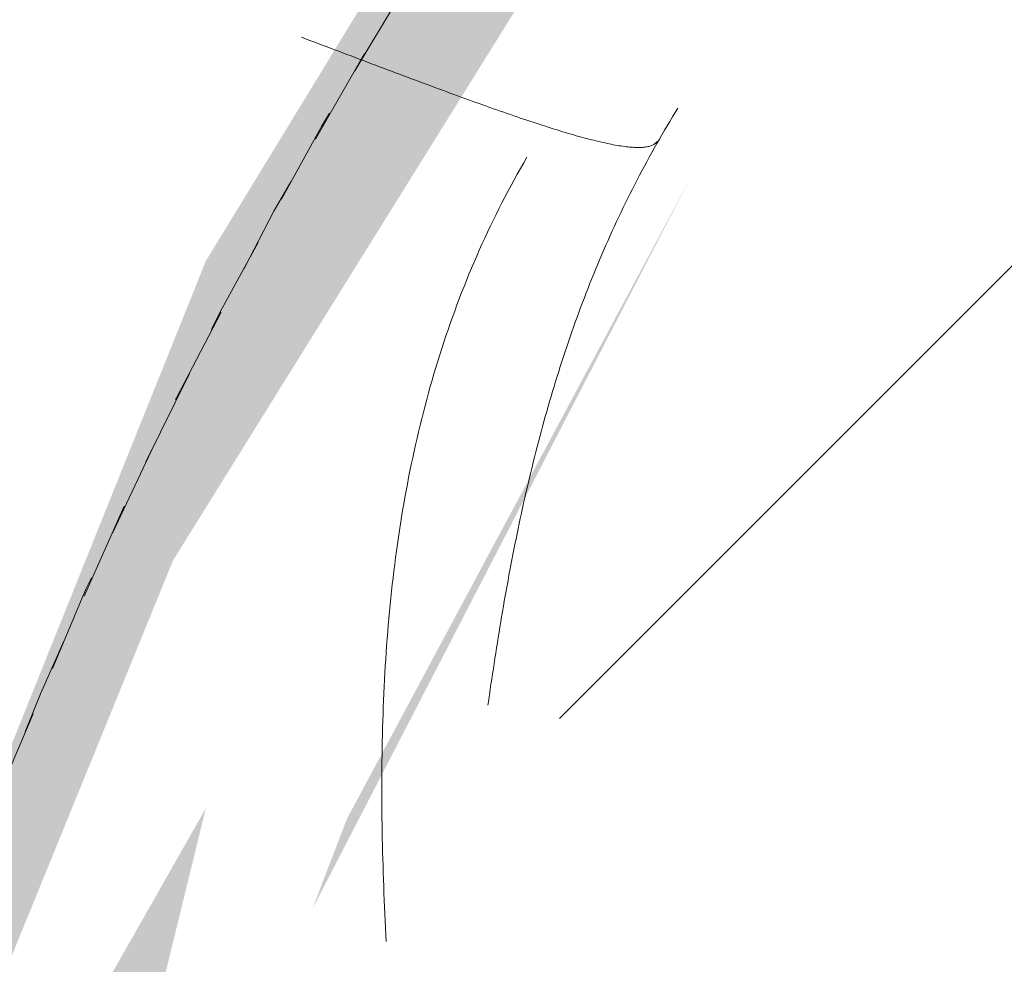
# Model space of a CAD drawing. Header units: millimetres. Extents: x 16156 to 91527, y 4646 to 113494.
# Tile 38 of 210: x 26884 to 26932, y 59721 to 59766. Entities that reach past the tile are written whole.
import ezdxf

# ---------------------------------------------------------------- set-up
doc = ezdxf.new("R2010")
doc.units = ezdxf.units.MM
doc.linetypes.add('ARC Demolished', pattern=[7.14375, 4.7625, -2.38125])
for name, color, linetype, lineweight in [('A--AR9__AlgVoorz', 1, 'Continuous', 9), ('A--L74__VasteSanitaireVoorz', 1, 'ARC Demolished', 9), ('A--L82__LosseGebruikersInvent', 1, 'ARC Demolished', 9)]:
    doc.layers.add(name, color=color, linetype=linetype, lineweight=lineweight)
pattern_1 = [(225, (27120.06, 59634.44), (212.132, -212.132), [])]

# ---------------------------------------------------------------- blocks, each defined once
blk = doc.blocks.new('FP_173-AB-Begane grond - slooptekening')
at = {"layer": 'A--L82__LosseGebruikersInvent', "color": 240, "linetype": 'Continuous'}
for p, q in [((26908.543, 59759.4), (26908.387, 59759.125)), ((26908.543, 59759.4), (26908.387, 59759.125)), ((26908.702, 59759.672), (26908.543, 59759.4)), ((26908.702, 59759.672), (26908.543, 59759.4)), ((26908.232, 59758.85), (26908.08, 59758.574)), ((26908.232, 59758.85), (26908.08, 59758.574)), ((26908.387, 59759.125), (26908.232, 59758.85)), ((26908.387, 59759.125), (26908.232, 59758.85)), ((26908.08, 59758.574), (26907.929, 59758.297)), ((26908.08, 59758.574), (26907.929, 59758.297)), ((26907.78, 59758.018), (26907.633, 59757.739)), ((26907.78, 59758.018), (26907.633, 59757.739)), ((26907.929, 59758.297), (26907.78, 59758.018)), ((26907.929, 59758.297), (26907.78, 59758.018)), ((26907.488, 59757.458), (26907.345, 59757.177)), ((26907.488, 59757.458), (26907.345, 59757.177)), ((26907.633, 59757.739), (26907.488, 59757.458)), ((26907.633, 59757.739), (26907.488, 59757.458)), ((26907.204, 59756.894), (26907.065, 59756.61)), ((26907.204, 59756.894), (26907.065, 59756.61)), ((26907.345, 59757.177), (26907.204, 59756.894)), ((26907.345, 59757.177), (26907.204, 59756.894)), ((26907.065, 59756.61), (26906.928, 59756.326)), ((26907.065, 59756.61), (26906.928, 59756.326)), ((26906.792, 59756.04), (26906.659, 59755.753)), ((26906.792, 59756.04), (26906.659, 59755.753)), ((26906.928, 59756.326), (26906.792, 59756.04)), ((26906.928, 59756.326), (26906.792, 59756.04)), ((26906.527, 59755.465), (26906.398, 59755.176)), ((26906.527, 59755.465), (26906.398, 59755.176)), ((26906.659, 59755.753), (26906.527, 59755.465)), ((26906.659, 59755.753), (26906.527, 59755.465)), ((26906.398, 59755.176), (26906.27, 59754.887)), ((26906.398, 59755.176), (26906.27, 59754.887)), ((26906.144, 59754.596), (26906.02, 59754.304)), ((26906.144, 59754.596), (26906.02, 59754.304)), ((26906.27, 59754.887), (26906.144, 59754.596)), ((26906.27, 59754.887), (26906.144, 59754.596)), ((26906.02, 59754.304), (26905.898, 59754.011)), ((26906.02, 59754.304), (26905.898, 59754.011)), ((26905.778, 59753.718), (26905.66, 59753.423)), ((26905.778, 59753.718), (26905.66, 59753.423)), ((26905.898, 59754.011), (26905.778, 59753.718)), ((26905.898, 59754.011), (26905.778, 59753.718)), ((26905.544, 59753.127), (26905.43, 59752.831)), ((26905.544, 59753.127), (26905.43, 59752.831)), ((26905.66, 59753.423), (26905.544, 59753.127)), ((26905.66, 59753.423), (26905.544, 59753.127)), ((26905.43, 59752.831), (26905.317, 59752.533)), ((26905.43, 59752.831), (26905.317, 59752.533)), ((26905.207, 59752.235), (26905.098, 59751.936)), ((26905.207, 59752.235), (26905.098, 59751.936)), ((26905.317, 59752.533), (26905.207, 59752.235)), ((26905.317, 59752.533), (26905.207, 59752.235)), ((26905.098, 59751.936), (26904.991, 59751.636)), ((26905.098, 59751.936), (26904.991, 59751.636)), ((26904.887, 59751.335), (26904.784, 59751.033)), ((26904.887, 59751.335), (26904.784, 59751.033)), ((26904.991, 59751.636), (26904.887, 59751.335)), ((26904.991, 59751.636), (26904.887, 59751.335)), ((26904.683, 59750.73), (26904.583, 59750.426)), ((26904.683, 59750.73), (26904.583, 59750.426)), ((26904.784, 59751.033), (26904.683, 59750.73)), ((26904.784, 59751.033), (26904.683, 59750.73)), ((26904.583, 59750.426), (26904.486, 59750.122)), ((26904.583, 59750.426), (26904.486, 59750.122)), ((26904.39, 59749.817), (26904.297, 59749.511)), ((26904.39, 59749.817), (26904.297, 59749.511)), ((26904.486, 59750.122), (26904.39, 59749.817)), ((26904.486, 59750.122), (26904.39, 59749.817)), ((26904.297, 59749.511), (26904.205, 59749.204)), ((26904.297, 59749.511), (26904.205, 59749.204)), ((26904.115, 59748.896), (26904.027, 59748.588)), ((26904.115, 59748.896), (26904.027, 59748.588)), ((26904.205, 59749.204), (26904.115, 59748.896)), ((26904.205, 59749.204), (26904.115, 59748.896)), ((26904.027, 59748.588), (26903.941, 59748.279)), ((26904.027, 59748.588), (26903.941, 59748.279)), ((26903.856, 59747.969), (26903.773, 59747.658)), ((26903.856, 59747.969), (26903.773, 59747.658)), ((26903.941, 59748.279), (26903.856, 59747.969)), ((26903.941, 59748.279), (26903.856, 59747.969)), ((26903.773, 59747.658), (26903.693, 59747.346)), ((26903.773, 59747.658), (26903.693, 59747.346)), ((26903.614, 59747.034), (26903.536, 59746.721)), ((26903.614, 59747.034), (26903.536, 59746.721)), ((26903.693, 59747.346), (26903.614, 59747.034)), ((26903.693, 59747.346), (26903.614, 59747.034)), ((26903.536, 59746.721), (26903.461, 59746.408)), ((26903.536, 59746.721), (26903.461, 59746.408)), ((26903.387, 59746.094), (26903.315, 59745.779)), ((26903.387, 59746.094), (26903.315, 59745.779)), ((26903.461, 59746.408), (26903.387, 59746.094)), ((26903.461, 59746.408), (26903.387, 59746.094)), ((26903.245, 59745.463), (26903.176, 59745.147)), ((26903.245, 59745.463), (26903.176, 59745.147)), ((26903.315, 59745.779), (26903.245, 59745.463)), ((26903.315, 59745.779), (26903.245, 59745.463)), ((26903.176, 59745.147), (26903.11, 59744.83)), ((26903.176, 59745.147), (26903.11, 59744.83)), ((26903.045, 59744.512), (26902.981, 59744.194)), ((26903.045, 59744.512), (26902.981, 59744.194)), ((26903.11, 59744.83), (26903.045, 59744.512)), ((26903.11, 59744.83), (26903.045, 59744.512)), ((26902.981, 59744.194), (26902.92, 59743.875)), ((26902.981, 59744.194), (26902.92, 59743.875)), ((26902.92, 59743.875), (26902.86, 59743.556)), ((26902.92, 59743.875), (26902.86, 59743.556)), ((26902.802, 59743.236), (26902.745, 59742.915)), ((26902.802, 59743.236), (26902.745, 59742.915)), ((26902.86, 59743.556), (26902.802, 59743.236)), ((26902.86, 59743.556), (26902.802, 59743.236)), ((26902.745, 59742.915), (26902.69, 59742.594)), ((26902.745, 59742.915), (26902.69, 59742.594)), ((26902.637, 59742.273), (26902.585, 59741.951)), ((26902.637, 59742.273), (26902.585, 59741.951)), ((26902.69, 59742.594), (26902.637, 59742.273)), ((26902.69, 59742.594), (26902.637, 59742.273)), ((26902.585, 59741.951), (26902.535, 59741.628)), ((26902.585, 59741.951), (26902.535, 59741.628)), ((26902.487, 59741.305), (26902.44, 59740.981)), ((26902.487, 59741.305), (26902.44, 59740.981)), ((26902.535, 59741.628), (26902.487, 59741.305)), ((26902.535, 59741.628), (26902.487, 59741.305)), ((26902.44, 59740.981), (26902.395, 59740.657)), ((26902.44, 59740.981), (26902.395, 59740.657)), ((26902.351, 59740.332), (26902.309, 59740.007)), ((26902.351, 59740.332), (26902.309, 59740.007)), ((26902.395, 59740.657), (26902.351, 59740.332)), ((26902.395, 59740.657), (26902.351, 59740.332)), ((26902.309, 59740.007), (26902.268, 59739.682)), ((26902.309, 59740.007), (26902.268, 59739.682)), ((26902.229, 59739.356), (26902.191, 59739.029)), ((26902.229, 59739.356), (26902.191, 59739.029)), ((26902.268, 59739.682), (26902.229, 59739.356)), ((26902.268, 59739.682), (26902.229, 59739.356)), ((26902.191, 59739.029), (26902.155, 59738.702)), ((26902.191, 59739.029), (26902.155, 59738.702)), ((26902.121, 59738.375), (26902.088, 59738.048)), ((26902.121, 59738.375), (26902.088, 59738.048)), ((26902.155, 59738.702), (26902.121, 59738.375)), ((26902.155, 59738.702), (26902.121, 59738.375)), ((26902.088, 59738.048), (26902.056, 59737.72)), ((26902.088, 59738.048), (26902.056, 59737.72)), ((26902.026, 59737.391), (26901.997, 59737.063)), ((26902.026, 59737.391), (26901.997, 59737.063)), ((26902.056, 59737.72), (26902.026, 59737.391)), ((26902.056, 59737.72), (26902.026, 59737.391)), ((26901.997, 59737.063), (26901.969, 59736.734)), ((26901.997, 59737.063), (26901.969, 59736.734)), ((26901.969, 59736.734), (26901.943, 59736.404)), ((26901.969, 59736.734), (26901.943, 59736.404)), ((26901.918, 59736.075), (26901.895, 59735.745)), ((26901.918, 59736.075), (26901.895, 59735.745)), ((26901.943, 59736.404), (26901.918, 59736.075)), ((26901.943, 59736.404), (26901.918, 59736.075)), ((26901.895, 59735.745), (26901.873, 59735.415)), ((26901.895, 59735.745), (26901.873, 59735.415)), ((26901.852, 59735.084), (26901.833, 59734.754)), ((26901.852, 59735.084), (26901.833, 59734.754)), ((26901.873, 59735.415), (26901.852, 59735.084)), ((26901.873, 59735.415), (26901.852, 59735.084)), ((26901.833, 59734.754), (26901.815, 59734.423)), ((26901.833, 59734.754), (26901.815, 59734.423)), ((26901.798, 59734.091), (26901.782, 59733.76)), ((26901.798, 59734.091), (26901.782, 59733.76)), ((26901.815, 59734.423), (26901.798, 59734.091)), ((26901.815, 59734.423), (26901.798, 59734.091)), ((26901.782, 59733.76), (26901.768, 59733.428)), ((26901.782, 59733.76), (26901.768, 59733.428)), ((26901.755, 59733.096), (26901.743, 59732.764)), ((26901.755, 59733.096), (26901.743, 59732.764)), ((26901.768, 59733.428), (26901.755, 59733.096)), ((26901.768, 59733.428), (26901.755, 59733.096)), ((26901.743, 59732.764), (26901.732, 59732.432)), ((26901.743, 59732.764), (26901.732, 59732.432)), ((26901.732, 59732.432), (26901.722, 59732.1)), ((26901.732, 59732.432), (26901.722, 59732.1)), ((26901.714, 59731.767), (26901.706, 59731.435)), ((26901.714, 59731.767), (26901.706, 59731.435)), ((26901.722, 59732.1), (26901.714, 59731.767)), ((26901.722, 59732.1), (26901.714, 59731.767)), ((26901.706, 59731.435), (26901.7, 59731.102)), ((26901.706, 59731.435), (26901.7, 59731.102)), ((26901.695, 59730.769), (26901.691, 59730.436)), ((26901.695, 59730.769), (26901.691, 59730.436)), ((26901.7, 59731.102), (26901.695, 59730.769)), ((26901.7, 59731.102), (26901.695, 59730.769)), ((26901.691, 59730.436), (26901.688, 59730.103)), ((26901.691, 59730.436), (26901.688, 59730.103)), ((26901.685, 59729.77), (26901.684, 59729.437)), ((26901.685, 59729.77), (26901.684, 59729.437)), ((26901.688, 59730.103), (26901.685, 59729.77)), ((26901.688, 59730.103), (26901.685, 59729.77)), ((26901.684, 59729.437), (26901.684, 59729.103)), ((26901.684, 59729.437), (26901.684, 59729.103)), ((26901.684, 59729.103), (26901.685, 59728.77)), ((26901.684, 59729.103), (26901.685, 59728.77)), ((26901.685, 59728.77), (26901.687, 59728.437)), ((26901.685, 59728.77), (26901.687, 59728.437)), ((26901.687, 59728.437), (26901.69, 59728.103)), ((26901.687, 59728.437), (26901.69, 59728.103)), ((26901.69, 59728.103), (26901.693, 59727.77)), ((26901.69, 59728.103), (26901.693, 59727.77)), ((26901.693, 59727.77), (26901.698, 59727.436)), ((26901.693, 59727.77), (26901.698, 59727.436)), ((26901.698, 59727.436), (26901.703, 59727.103)), ((26901.698, 59727.436), (26901.703, 59727.103)), ((26901.703, 59727.103), (26901.709, 59726.77)), ((26901.703, 59727.103), (26901.709, 59726.77)), ((26901.709, 59726.77), (26901.716, 59726.436)), ((26901.709, 59726.77), (26901.716, 59726.436)), ((26901.716, 59726.436), (26901.724, 59726.103)), ((26901.716, 59726.436), (26901.724, 59726.103)), ((26901.724, 59726.103), (26901.732, 59725.77)), ((26901.724, 59726.103), (26901.732, 59725.77)), ((26901.732, 59725.77), (26901.742, 59725.437)), ((26901.732, 59725.77), (26901.742, 59725.437)), ((26901.742, 59725.437), (26901.752, 59725.104)), ((26901.742, 59725.437), (26901.752, 59725.104)), ((26901.752, 59725.104), (26901.763, 59724.771)), ((26901.752, 59725.104), (26901.763, 59724.771)), ((26901.763, 59724.771), (26901.774, 59724.438)), ((26901.763, 59724.771), (26901.774, 59724.438)), ((26901.774, 59724.438), (26901.786, 59724.105)), ((26901.774, 59724.438), (26901.786, 59724.105)), ((26901.786, 59724.105), (26901.799, 59723.772)), ((26901.786, 59724.105), (26901.799, 59723.772)), ((26901.799, 59723.772), (26901.812, 59723.44)), ((26901.799, 59723.772), (26901.812, 59723.44)), ((26901.812, 59723.44), (26901.826, 59723.107)), ((26901.812, 59723.44), (26901.826, 59723.107)), ((26901.826, 59723.107), (26901.841, 59722.775)), ((26901.826, 59723.107), (26901.841, 59722.775)), ((26901.841, 59722.775), (26901.856, 59722.443)), ((26901.841, 59722.775), (26901.856, 59722.443)), ((26901.856, 59722.443), (26901.872, 59722.111)), ((26901.856, 59722.443), (26901.872, 59722.111)), ((26901.872, 59722.111), (26901.888, 59721.779)), ((26901.872, 59722.111), (26901.888, 59721.779))]:
    blk.add_line(p, q, dxfattribs=at)
blk = doc.blocks.new('FP_180-AB-Begane grond - slooptekening')
at = {"layer": 'A--L74__VasteSanitaireVoorz', "color": 240, "linetype": 'Continuous'}
for p, q in [((205.06, -125.987), (205.081, -125.96)), ((205.06, -125.987), (205.081, -125.96)), ((205.081, -125.96), (205.104, -125.934)), ((205.081, -125.96), (205.104, -125.934)), ((205.104, -125.934), (205.13, -125.91)), ((205.104, -125.934), (205.13, -125.91)), ((205.13, -125.91), (205.158, -125.886)), ((205.13, -125.91), (205.158, -125.886)), ((205.158, -125.886), (205.188, -125.864)), ((205.158, -125.886), (205.188, -125.864)), ((205.188, -125.864), (205.22, -125.844)), ((205.188, -125.864), (205.22, -125.844)), ((205.22, -125.844), (205.254, -125.825)), ((205.22, -125.844), (205.254, -125.825)), ((205.254, -125.825), (205.291, -125.807)), ((205.254, -125.825), (205.291, -125.807)), ((205.291, -125.807), (205.33, -125.79)), ((205.291, -125.807), (205.33, -125.79)), ((205.33, -125.79), (205.371, -125.775)), ((205.33, -125.79), (205.371, -125.775)), ((205.371, -125.775), (205.414, -125.761)), ((205.371, -125.775), (205.414, -125.761)), ((205.414, -125.761), (205.459, -125.748)), ((205.414, -125.761), (205.459, -125.748)), ((205.459, -125.748), (205.506, -125.737)), ((205.459, -125.748), (205.506, -125.737)), ((205.506, -125.737), (205.556, -125.727)), ((205.506, -125.737), (205.556, -125.727)), ((205.556, -125.727), (205.608, -125.718)), ((205.556, -125.727), (205.608, -125.718)), ((205.608, -125.718), (205.662, -125.711)), ((205.608, -125.718), (205.662, -125.711)), ((205.662, -125.711), (205.718, -125.705)), ((205.662, -125.711), (205.718, -125.705)), ((205.718, -125.705), (205.776, -125.7)), ((205.718, -125.705), (205.776, -125.7)), ((205.776, -125.7), (205.836, -125.697)), ((205.776, -125.7), (205.836, -125.697)), ((205.836, -125.697), (205.899, -125.694)), ((205.836, -125.697), (205.899, -125.694)), ((205.899, -125.694), (205.963, -125.693)), ((205.899, -125.694), (205.963, -125.693)), ((205.963, -125.693), (206.03, -125.694)), ((205.963, -125.693), (206.03, -125.694)), ((206.03, -125.694), (206.099, -125.695)), ((206.03, -125.694), (206.099, -125.695)), ((206.099, -125.695), (206.169, -125.698)), ((206.099, -125.695), (206.169, -125.698)), ((206.169, -125.698), (206.242, -125.702)), ((206.169, -125.698), (206.242, -125.702)), ((206.242, -125.702), (206.318, -125.708)), ((206.242, -125.702), (206.318, -125.708)), ((206.318, -125.708), (206.395, -125.714)), ((206.318, -125.708), (206.395, -125.714)), ((206.395, -125.714), (206.474, -125.722)), ((206.395, -125.714), (206.474, -125.722)), ((206.474, -125.722), (206.555, -125.731)), ((206.474, -125.722), (206.555, -125.731)), ((206.555, -125.731), (206.639, -125.742)), ((206.555, -125.731), (206.639, -125.742)), ((206.639, -125.742), (206.724, -125.753)), ((206.639, -125.742), (206.724, -125.753)), ((206.724, -125.753), (206.812, -125.766)), ((206.724, -125.753), (206.812, -125.766)), ((206.812, -125.766), (206.901, -125.78)), ((206.812, -125.766), (206.901, -125.78)), ((206.901, -125.78), (206.993, -125.795)), ((206.901, -125.78), (206.993, -125.795)), ((206.993, -125.795), (207.086, -125.811)), ((206.993, -125.795), (207.086, -125.811)), ((207.086, -125.811), (207.182, -125.829)), ((207.086, -125.811), (207.182, -125.829)), ((207.182, -125.829), (207.279, -125.848)), ((207.182, -125.829), (207.279, -125.848)), ((207.279, -125.848), (207.379, -125.867)), ((207.279, -125.848), (207.379, -125.867)), ((207.379, -125.867), (207.48, -125.889)), ((207.379, -125.867), (207.48, -125.889)), ((207.48, -125.889), (207.583, -125.911)), ((207.48, -125.889), (207.583, -125.911)), ((207.583, -125.911), (207.689, -125.934)), ((207.583, -125.911), (207.689, -125.934)), ((207.689, -125.934), (207.796, -125.959)), ((207.689, -125.934), (207.796, -125.959)), ((207.796, -125.959), (207.905, -125.984)), ((207.796, -125.959), (207.905, -125.984)), ((207.905, -125.984), (208.016, -126.011)), ((207.905, -125.984), (208.016, -126.011)), ((208.016, -126.011), (208.129, -126.039)), ((208.016, -126.011), (208.129, -126.039)), ((208.129, -126.039), (208.244, -126.068)), ((208.129, -126.039), (208.244, -126.068)), ((208.244, -126.068), (208.361, -126.098)), ((208.244, -126.068), (208.361, -126.098)), ((208.361, -126.098), (208.479, -126.129)), ((208.361, -126.098), (208.479, -126.129)), ((208.479, -126.129), (208.6, -126.161)), ((208.479, -126.129), (208.6, -126.161)), ((208.6, -126.161), (208.722, -126.194)), ((208.6, -126.161), (208.722, -126.194)), ((208.722, -126.194), (208.846, -126.228)), ((208.722, -126.194), (208.846, -126.228)), ((208.846, -126.228), (208.972, -126.264)), ((208.846, -126.228), (208.972, -126.264)), ((208.972, -126.264), (209.099, -126.3)), ((208.972, -126.264), (209.099, -126.3)), ((209.099, -126.3), (209.228, -126.337)), ((209.099, -126.3), (209.228, -126.337)), ((209.228, -126.337), (209.359, -126.376)), ((209.228, -126.337), (209.359, -126.376)), ((209.359, -126.376), (209.492, -126.415)), ((209.359, -126.376), (209.492, -126.415)), ((209.492, -126.415), (209.627, -126.455)), ((209.492, -126.415), (209.627, -126.455)), ((209.627, -126.455), (209.763, -126.496)), ((209.627, -126.455), (209.763, -126.496)), ((209.763, -126.496), (209.901, -126.539)), ((209.763, -126.496), (209.901, -126.539)), ((209.901, -126.539), (210.04, -126.582)), ((209.901, -126.539), (210.04, -126.582)), ((210.04, -126.582), (210.181, -126.626)), ((210.04, -126.582), (210.181, -126.626)), ((210.181, -126.626), (210.324, -126.671)), ((210.181, -126.626), (210.324, -126.671)), ((210.324, -126.671), (210.468, -126.717)), ((210.324, -126.671), (210.468, -126.717)), ((210.468, -126.717), (210.614, -126.764)), ((210.468, -126.717), (210.614, -126.764)), ((210.614, -126.764), (210.762, -126.812)), ((210.614, -126.764), (210.762, -126.812)), ((210.762, -126.812), (210.911, -126.861)), ((210.762, -126.812), (210.911, -126.861)), ((210.911, -126.861), (211.062, -126.91)), ((210.911, -126.861), (211.062, -126.91)), ((211.062, -126.91), (211.214, -126.96)), ((211.062, -126.91), (211.214, -126.96)), ((211.214, -126.96), (211.367, -127.012)), ((211.214, -126.96), (211.367, -127.012)), ((211.367, -127.012), (211.522, -127.064)), ((211.367, -127.012), (211.522, -127.064)), ((211.522, -127.064), (211.679, -127.117)), ((211.522, -127.064), (211.679, -127.117)), ((211.679, -127.117), (211.837, -127.17)), ((211.679, -127.117), (211.837, -127.17)), ((211.837, -127.17), (211.996, -127.225)), ((211.837, -127.17), (211.996, -127.225)), ((211.996, -127.225), (212.157, -127.28)), ((211.996, -127.225), (212.157, -127.28)), ((212.157, -127.28), (212.319, -127.336)), ((212.157, -127.28), (212.319, -127.336)), ((212.319, -127.336), (212.482, -127.393)), ((212.319, -127.336), (212.482, -127.393)), ((212.482, -127.393), (212.647, -127.45)), ((212.482, -127.393), (212.647, -127.45)), ((212.647, -127.45), (212.813, -127.509)), ((212.647, -127.45), (212.813, -127.509)), ((212.813, -127.509), (212.98, -127.568)), ((212.813, -127.509), (212.98, -127.568)), ((212.98, -127.568), (213.149, -127.627)), ((212.98, -127.568), (213.149, -127.627)), ((213.149, -127.627), (213.319, -127.688)), ((213.149, -127.627), (213.319, -127.688)), ((213.319, -127.688), (213.49, -127.749)), ((213.319, -127.688), (213.49, -127.749)), ((213.49, -127.749), (213.662, -127.81)), ((213.49, -127.749), (213.662, -127.81)), ((213.662, -127.81), (213.835, -127.872)), ((213.662, -127.81), (213.835, -127.872)), ((213.835, -127.872), (214.01, -127.935)), ((213.835, -127.872), (214.01, -127.935)), ((214.01, -127.935), (214.186, -127.999)), ((214.01, -127.935), (214.186, -127.999)), ((214.186, -127.999), (214.363, -128.063)), ((214.186, -127.999), (214.363, -128.063)), ((214.363, -128.063), (214.54, -128.128)), ((214.363, -128.063), (214.54, -128.128)), ((214.54, -128.128), (214.719, -128.193)), ((214.54, -128.128), (214.719, -128.193)), ((214.719, -128.193), (214.899, -128.259)), ((214.719, -128.193), (214.899, -128.259)), ((214.899, -128.259), (215.08, -128.325)), ((214.899, -128.259), (215.08, -128.325)), ((215.08, -128.325), (215.262, -128.392)), ((215.08, -128.325), (215.262, -128.392)), ((215.262, -128.392), (215.445, -128.46)), ((215.262, -128.392), (215.445, -128.46)), ((215.445, -128.46), (215.629, -128.527)), ((215.445, -128.46), (215.629, -128.527)), ((215.629, -128.527), (215.814, -128.596)), ((215.629, -128.527), (215.814, -128.596)), ((215.814, -128.596), (215.999, -128.665)), ((215.814, -128.596), (215.999, -128.665)), ((215.999, -128.665), (216.186, -128.734)), ((215.999, -128.665), (216.186, -128.734)), ((216.186, -128.734), (216.373, -128.804)), ((216.186, -128.734), (216.373, -128.804)), ((216.373, -128.804), (216.561, -128.874)), ((216.373, -128.804), (216.561, -128.874)), ((216.561, -128.874), (216.75, -128.944)), ((216.561, -128.874), (216.75, -128.944)), ((216.75, -128.944), (216.94, -129.015)), ((216.75, -128.944), (216.94, -129.015)), ((216.94, -129.015), (217.13, -129.087)), ((216.94, -129.015), (217.13, -129.087)), ((217.13, -129.087), (217.322, -129.158)), ((217.13, -129.087), (217.322, -129.158)), ((217.322, -129.158), (217.513, -129.23)), ((217.322, -129.158), (217.513, -129.23)), ((217.513, -129.23), (217.706, -129.303)), ((217.513, -129.23), (217.706, -129.303)), ((217.706, -129.303), (217.899, -129.375)), ((217.706, -129.303), (217.899, -129.375)), ((217.899, -129.375), (218.093, -129.448)), ((217.899, -129.375), (218.093, -129.448)), ((218.093, -129.448), (218.287, -129.521)), ((218.093, -129.448), (218.287, -129.521)), ((218.287, -129.521), (218.482, -129.595)), ((218.287, -129.521), (218.482, -129.595)), ((218.482, -129.595), (218.678, -129.669)), ((218.482, -129.595), (218.678, -129.669)), ((218.678, -129.669), (218.873, -129.742)), ((218.678, -129.669), (218.873, -129.742)), ((218.873, -129.742), (219.07, -129.817)), ((218.873, -129.742), (219.07, -129.817)), ((219.07, -129.817), (219.267, -129.891)), ((219.07, -129.817), (219.267, -129.891)), ((219.267, -129.891), (219.464, -129.966)), ((219.267, -129.891), (219.464, -129.966)), ((219.464, -129.966), (219.662, -130.04)), ((219.464, -129.966), (219.662, -130.04)), ((219.662, -130.04), (219.86, -130.115)), ((219.662, -130.04), (219.86, -130.115)), ((219.86, -130.115), (220.058, -130.19)), ((219.86, -130.115), (220.058, -130.19)), ((220.058, -130.19), (220.257, -130.265)), ((220.058, -130.19), (220.257, -130.265)), ((220.257, -130.265), (220.456, -130.341)), ((220.257, -130.265), (220.456, -130.341)), ((220.456, -130.341), (220.655, -130.416)), ((220.456, -130.341), (220.655, -130.416)), ((220.655, -130.416), (220.855, -130.491)), ((220.655, -130.416), (220.855, -130.491)), ((220.855, -130.491), (221.055, -130.567)), ((220.855, -130.491), (221.055, -130.567)), ((221.055, -130.567), (221.255, -130.642)), ((221.055, -130.567), (221.255, -130.642)), ((221.255, -130.642), (221.455, -130.718)), ((221.255, -130.642), (221.455, -130.718)), ((221.455, -130.718), (221.655, -130.793)), ((221.455, -130.718), (221.655, -130.793)), ((221.655, -130.793), (221.855, -130.869)), ((221.655, -130.793), (221.855, -130.869)), ((221.855, -130.869), (222.056, -130.944)), ((221.855, -130.869), (222.056, -130.944)), ((222.056, -130.944), (222.256, -131.02)), ((222.056, -130.944), (222.256, -131.02))]:
    blk.add_line(p, q, dxfattribs=at)
at = {"layer": 'A--L74__VasteSanitaireVoorz', "flags": 128}
blk.add_lwpolyline([(255, 0), (254.796, -10.197), (254.184, -20.378), (253.166, -30.527), (251.743, -40.626), (249.917, -50.661), (247.691, -60.614), (245.069, -70.471), (242.055, -80.214), (238.654, -89.83), (234.871, -99.302), (230.712, -108.615), (226.184, -117.754), (221.294, -126.704), (216.05, -135.452), (210.461, -143.984), (204.534, -152.285), (198.281, -160.342), (191.71, -168.143), (184.833, -175.675), (177.66, -182.926), (170.203, -189.884), (162.474, -196.538), (154.484, -202.878), (146.248, -208.894), (137.777, -214.575), (129.086, -219.913), (120.189, -224.899), (111.099, -229.526), (101.832, -233.785), (92.401, -237.67), (82.823, -241.175), (73.112, -244.294), (63.285, -247.022), (53.356, -249.355), (43.342, -251.29), (33.258, -252.822), (23.121, -253.95), (12.947, -254.671), (2.753, -254.985), (-7.446, -254.891), (-17.633, -254.39), (-27.792, -253.481), (-37.906, -252.167), (-47.96, -250.449), (-57.937, -248.331), (-67.821, -245.816), (-77.597, -242.907), (-87.248, -239.61), (-96.76, -235.929), (-106.117, -231.871), (-115.305, -227.442), (-124.308, -222.649), (-133.112, -217.5), (-141.703, -212.003), (-150.068, -206.167), (-158.192, -200.001), (-166.064, -193.515), (-173.669, -186.719), (-180.997, -179.625), (-188.035, -172.243), (-194.773, -164.586), (-201.199, -156.665), (-207.303, -148.494), (-213.075, -140.086), (-218.507, -131.453), (-223.589, -122.61), (-228.313, -113.571), (-232.672, -104.35), (-236.659, -94.962), (-240.267, -85.422), (-243.49, -75.746), (-246.325, -65.948), (-248.765, -56.045), (-250.807, -46.052), (-252.448, -35.986), (-253.685, -25.862), (-254.516, -15.696), (-254.941, -5.506), (-255, 0)], dxfattribs=at)
blk = doc.blocks.new('FP_182-AB-Begane grond - slooptekening')
at = {"layer": 'A--L74__VasteSanitaireVoorz', "color": 240, "linetype": 'Continuous'}
for p, q in [((213.205, -99.01), (213.241, -98.759)), ((213.205, -99.01), (213.241, -98.759)), ((213.132, -99.512), (213.169, -99.261)), ((213.132, -99.512), (213.169, -99.261)), ((213.169, -99.261), (213.205, -99.01)), ((213.169, -99.261), (213.205, -99.01)), ((213.058, -100.014), (213.095, -99.763)), ((213.058, -100.014), (213.095, -99.763)), ((213.095, -99.763), (213.132, -99.512)), ((213.095, -99.763), (213.132, -99.512)), ((212.982, -100.516), (213.02, -100.265)), ((212.982, -100.516), (213.02, -100.265)), ((213.02, -100.265), (213.058, -100.014)), ((213.02, -100.265), (213.058, -100.014)), ((212.905, -101.019), (212.944, -100.768)), ((212.905, -101.019), (212.944, -100.768)), ((212.944, -100.768), (212.982, -100.516)), ((212.944, -100.768), (212.982, -100.516)), ((212.827, -101.521), (212.866, -101.27)), ((212.827, -101.521), (212.866, -101.27)), ((212.866, -101.27), (212.905, -101.019)), ((212.866, -101.27), (212.905, -101.019)), ((212.747, -102.023), (212.787, -101.772)), ((212.747, -102.023), (212.787, -101.772)), ((212.787, -101.772), (212.827, -101.521)), ((212.787, -101.772), (212.827, -101.521)), ((212.665, -102.525), (212.706, -102.274)), ((212.665, -102.525), (212.706, -102.274)), ((212.706, -102.274), (212.747, -102.023)), ((212.706, -102.274), (212.747, -102.023)), ((212.581, -103.027), (212.623, -102.776)), ((212.581, -103.027), (212.623, -102.776)), ((212.623, -102.776), (212.665, -102.525)), ((212.623, -102.776), (212.665, -102.525)), ((212.538, -103.277), (212.581, -103.027)), ((212.538, -103.277), (212.581, -103.027)), ((212.452, -103.779), (212.495, -103.528)), ((212.452, -103.779), (212.495, -103.528)), ((212.495, -103.528), (212.538, -103.277)), ((212.495, -103.528), (212.538, -103.277)), ((212.363, -104.279), (212.408, -104.029)), ((212.363, -104.279), (212.408, -104.029)), ((212.408, -104.029), (212.452, -103.779)), ((212.408, -104.029), (212.452, -103.779)), ((212.272, -104.78), (212.318, -104.53)), ((212.272, -104.78), (212.318, -104.53)), ((212.318, -104.53), (212.363, -104.279)), ((212.318, -104.53), (212.363, -104.279)), ((212.179, -105.28), (212.226, -105.03)), ((212.179, -105.28), (212.226, -105.03)), ((212.226, -105.03), (212.272, -104.78)), ((212.226, -105.03), (212.272, -104.78)), ((212.084, -105.78), (212.132, -105.53)), ((212.084, -105.78), (212.132, -105.53)), ((212.132, -105.53), (212.179, -105.28)), ((212.132, -105.53), (212.179, -105.28)), ((211.986, -106.279), (212.035, -106.029)), ((211.986, -106.279), (212.035, -106.029)), ((212.035, -106.029), (212.084, -105.78)), ((212.035, -106.029), (212.084, -105.78)), ((211.886, -106.777), (211.937, -106.528)), ((211.886, -106.777), (211.937, -106.528)), ((211.937, -106.528), (211.986, -106.279)), ((211.937, -106.528), (211.986, -106.279)), ((211.784, -107.275), (211.835, -107.026)), ((211.784, -107.275), (211.835, -107.026)), ((211.835, -107.026), (211.886, -106.777)), ((211.835, -107.026), (211.886, -106.777)), ((211.679, -107.772), (211.732, -107.524)), ((211.679, -107.772), (211.732, -107.524)), ((211.732, -107.524), (211.784, -107.275)), ((211.732, -107.524), (211.784, -107.275)), ((211.571, -108.269), (211.625, -108.021)), ((211.571, -108.269), (211.625, -108.021)), ((211.625, -108.021), (211.679, -107.772)), ((211.625, -108.021), (211.679, -107.772)), ((211.516, -108.517), (211.571, -108.269)), ((211.516, -108.517), (211.571, -108.269)), ((211.404, -109.012), (211.461, -108.764)), ((211.404, -109.012), (211.461, -108.764)), ((211.461, -108.764), (211.516, -108.517)), ((211.461, -108.764), (211.516, -108.517)), ((211.29, -109.506), (211.347, -109.259)), ((211.29, -109.506), (211.347, -109.259)), ((211.347, -109.259), (211.404, -109.012)), ((211.347, -109.259), (211.404, -109.012)), ((211.172, -110), (211.231, -109.753)), ((211.172, -110), (211.231, -109.753)), ((211.231, -109.753), (211.29, -109.506)), ((211.231, -109.753), (211.29, -109.506)), ((211.052, -110.492), (211.112, -110.246)), ((211.052, -110.492), (211.112, -110.246)), ((211.112, -110.246), (211.172, -110)), ((211.112, -110.246), (211.172, -110)), ((210.928, -110.983), (210.99, -110.738)), ((210.928, -110.983), (210.99, -110.738)), ((210.99, -110.738), (211.052, -110.492)), ((210.99, -110.738), (211.052, -110.492)), ((210.801, -111.474), (210.865, -111.229)), ((210.801, -111.474), (210.865, -111.229)), ((210.865, -111.229), (210.928, -110.983)), ((210.865, -111.229), (210.928, -110.983)), ((210.672, -111.963), (210.737, -111.718)), ((210.672, -111.963), (210.737, -111.718)), ((210.737, -111.718), (210.801, -111.474)), ((210.737, -111.718), (210.801, -111.474)), ((210.539, -112.451), (210.605, -112.207)), ((210.539, -112.451), (210.605, -112.207)), ((210.605, -112.207), (210.672, -111.963)), ((210.605, -112.207), (210.672, -111.963)), ((210.402, -112.938), (210.471, -112.695)), ((210.402, -112.938), (210.471, -112.695)), ((210.471, -112.695), (210.539, -112.451)), ((210.471, -112.695), (210.539, -112.451)), ((210.263, -113.423), (210.333, -113.181)), ((210.263, -113.423), (210.333, -113.181)), ((210.333, -113.181), (210.402, -112.938)), ((210.333, -113.181), (210.402, -112.938)), ((210.12, -113.908), (210.192, -113.666)), ((210.12, -113.908), (210.192, -113.666)), ((210.192, -113.666), (210.263, -113.423)), ((210.192, -113.666), (210.263, -113.423)), ((209.973, -114.39), (210.047, -114.149)), ((209.973, -114.39), (210.047, -114.149)), ((210.047, -114.149), (210.12, -113.908)), ((210.047, -114.149), (210.12, -113.908)), ((209.823, -114.872), (209.899, -114.631)), ((209.823, -114.872), (209.899, -114.631)), ((209.899, -114.631), (209.973, -114.39)), ((209.899, -114.631), (209.973, -114.39)), ((209.67, -115.352), (209.747, -115.112)), ((209.67, -115.352), (209.747, -115.112)), ((209.747, -115.112), (209.823, -114.872)), ((209.747, -115.112), (209.823, -114.872)), ((209.513, -115.83), (209.592, -115.591)), ((209.513, -115.83), (209.592, -115.591)), ((209.592, -115.591), (209.67, -115.352)), ((209.592, -115.591), (209.67, -115.352)), ((209.352, -116.307), (209.433, -116.069)), ((209.352, -116.307), (209.433, -116.069)), ((209.433, -116.069), (209.513, -115.83)), ((209.433, -116.069), (209.513, -115.83)), ((209.188, -116.782), (209.27, -116.545)), ((209.188, -116.782), (209.27, -116.545)), ((209.27, -116.545), (209.352, -116.307)), ((209.27, -116.545), (209.352, -116.307)), ((209.02, -117.256), (209.104, -117.019)), ((209.02, -117.256), (209.104, -117.019)), ((209.104, -117.019), (209.188, -116.782)), ((209.104, -117.019), (209.188, -116.782)), ((208.848, -117.727), (208.934, -117.492)), ((208.848, -117.727), (208.934, -117.492)), ((208.934, -117.492), (209.02, -117.256)), ((208.934, -117.492), (209.02, -117.256)), ((208.672, -118.197), (208.761, -117.963)), ((208.672, -118.197), (208.761, -117.963)), ((208.761, -117.963), (208.848, -117.727)), ((208.761, -117.963), (208.848, -117.727)), ((208.493, -118.666), (208.583, -118.432)), ((208.493, -118.666), (208.583, -118.432)), ((208.583, -118.432), (208.672, -118.197)), ((208.583, -118.432), (208.672, -118.197)), ((208.31, -119.132), (208.402, -118.899)), ((208.31, -119.132), (208.402, -118.899)), ((208.402, -118.899), (208.493, -118.666)), ((208.402, -118.899), (208.493, -118.666)), ((208.122, -119.597), (208.216, -119.365)), ((208.122, -119.597), (208.216, -119.365)), ((208.216, -119.365), (208.31, -119.132)), ((208.216, -119.365), (208.31, -119.132)), ((207.931, -120.059), (208.027, -119.828)), ((207.931, -120.059), (208.027, -119.828)), ((208.027, -119.828), (208.122, -119.597)), ((208.027, -119.828), (208.122, -119.597)), ((207.736, -120.52), (207.834, -120.29)), ((207.736, -120.52), (207.834, -120.29)), ((207.834, -120.29), (207.931, -120.059)), ((207.834, -120.29), (207.931, -120.059)), ((207.537, -120.978), (207.637, -120.749)), ((207.537, -120.978), (207.637, -120.749)), ((207.637, -120.749), (207.736, -120.52)), ((207.637, -120.749), (207.736, -120.52)), ((207.334, -121.435), (207.436, -121.207)), ((207.334, -121.435), (207.436, -121.207)), ((207.436, -121.207), (207.537, -120.978)), ((207.436, -121.207), (207.537, -120.978)), ((207.127, -121.889), (207.231, -121.662)), ((207.127, -121.889), (207.231, -121.662)), ((207.231, -121.662), (207.334, -121.435)), ((207.231, -121.662), (207.334, -121.435)), ((206.916, -122.342), (207.022, -122.116)), ((206.916, -122.342), (207.022, -122.116)), ((207.022, -122.116), (207.127, -121.889)), ((207.022, -122.116), (207.127, -121.889)), ((206.701, -122.792), (206.809, -122.567)), ((206.701, -122.792), (206.809, -122.567)), ((206.809, -122.567), (206.916, -122.342)), ((206.809, -122.567), (206.916, -122.342)), ((206.37, -123.463), (206.481, -123.24)), ((206.37, -123.463), (206.481, -123.24)), ((206.481, -123.24), (206.592, -123.016)), ((206.481, -123.24), (206.592, -123.016)), ((206.592, -123.016), (206.701, -122.792)), ((206.592, -123.016), (206.701, -122.792)), ((206.145, -123.907), (206.258, -123.685)), ((206.145, -123.907), (206.258, -123.685)), ((206.258, -123.685), (206.37, -123.463)), ((206.258, -123.685), (206.37, -123.463)), ((205.916, -124.349), (206.031, -124.129)), ((205.916, -124.349), (206.031, -124.129)), ((206.031, -124.129), (206.145, -123.907)), ((206.031, -124.129), (206.145, -123.907)), ((205.682, -124.789), (205.799, -124.57)), ((205.682, -124.789), (205.799, -124.57)), ((205.799, -124.57), (205.916, -124.349)), ((205.799, -124.57), (205.916, -124.349)), ((205.444, -125.227), (205.564, -125.008)), ((205.444, -125.227), (205.564, -125.008)), ((205.564, -125.008), (205.682, -124.789)), ((205.564, -125.008), (205.682, -124.789)), ((205.203, -125.662), (205.324, -125.445)), ((205.203, -125.662), (205.324, -125.445)), ((205.324, -125.445), (205.444, -125.227)), ((205.324, -125.445), (205.444, -125.227)), ((204.833, -126.31), (204.957, -126.095)), ((204.833, -126.31), (204.957, -126.095)), ((204.957, -126.095), (205.08, -125.879)), ((204.957, -126.095), (205.08, -125.879)), ((205.08, -125.879), (205.203, -125.662)), ((205.08, -125.879), (205.203, -125.662)), ((204.581, -126.739), (204.707, -126.525)), ((204.581, -126.739), (204.707, -126.525)), ((204.707, -126.525), (204.833, -126.31)), ((204.707, -126.525), (204.833, -126.31)), ((204.325, -127.166), (204.453, -126.953)), ((204.325, -127.166), (204.453, -126.953)), ((204.453, -126.953), (204.581, -126.739)), ((204.453, -126.953), (204.581, -126.739)), ((204.064, -127.59), (204.195, -127.378)), ((204.064, -127.59), (204.195, -127.378)), ((204.195, -127.378), (204.325, -127.166)), ((204.195, -127.378), (204.325, -127.166))]:
    blk.add_line(p, q, dxfattribs=at)
at = {"layer": 'A--L74__VasteSanitaireVoorz', "flags": 128}
blk.add_lwpolyline([(-255, 0), (-254.796, -10.197), (-254.184, -20.378), (-253.166, -30.527), (-251.743, -40.626), (-249.917, -50.661), (-247.691, -60.614), (-245.069, -70.471), (-242.055, -80.214), (-238.654, -89.83), (-234.871, -99.302), (-230.712, -108.615), (-226.184, -117.754), (-221.294, -126.704), (-216.05, -135.452), (-210.461, -143.984), (-204.534, -152.285), (-198.281, -160.342), (-191.71, -168.143), (-184.833, -175.675), (-177.66, -182.926), (-170.203, -189.884), (-162.474, -196.538), (-154.484, -202.878), (-146.248, -208.894), (-137.777, -214.575), (-129.086, -219.913), (-120.189, -224.899), (-111.099, -229.526), (-101.832, -233.785), (-92.401, -237.67), (-82.823, -241.175), (-73.112, -244.294), (-63.285, -247.022), (-53.356, -249.355), (-43.342, -251.29), (-33.258, -252.822), (-23.121, -253.95), (-12.947, -254.671), (-2.753, -254.985), (7.446, -254.891), (17.633, -254.39), (27.792, -253.481), (37.906, -252.167), (47.96, -250.449), (57.937, -248.331), (67.821, -245.816), (77.597, -242.907), (87.248, -239.61), (96.76, -235.929), (106.117, -231.871), (115.305, -227.442), (124.308, -222.649), (133.112, -217.5), (141.703, -212.003), (150.068, -206.167), (158.192, -200.001), (166.064, -193.515), (173.669, -186.719), (180.997, -179.625), (188.035, -172.243), (194.773, -164.586), (201.199, -156.665), (207.303, -148.494), (213.075, -140.086), (218.507, -131.453), (223.589, -122.61), (228.313, -113.571), (232.672, -104.35), (236.659, -94.962), (240.267, -85.422), (243.49, -75.746), (246.325, -65.948), (248.765, -56.045), (250.807, -46.052), (252.448, -35.986), (253.685, -25.862), (254.516, -15.696), (254.941, -5.506), (255, 0)], dxfattribs=at)
blk = doc.blocks.new('74_PF_Sink Kitchen Round - Sink Kitchen Round-V178-AB-Begane grond - slooptekening')
at = {"layer": 'A--L74__VasteSanitaireVoorz'}
h = blk.add_hatch(dxfattribs=at)
h.set_pattern_fill('FP_31', color=256, style=0, pattern_type=2)
h.set_pattern_definition(pattern_1)
h.paths.add_polyline_path([(-275, 0), (-263.889, -72.876), (-243.575, -125.103), (-202.59, -183.73), (-159.852, -221.917), (-129, -241.941), (-52.292, -268.488), (3.663, -273.494), (28.745, -273.494), (84.98, -261.541), (146.52, -231.603), (195.386, -191.731), (223.422, -160.008), (253.472, -104.938), (269.716, -50.274), (268.991, 0), (258, 0), (242.828, -82.985), (222.48, -127.827), (183.73, -179.409), (145.113, -211.728), (95.933, -238.157), (57.102, -250.181), (-10.076, -256.587), (-52.292, -251.204), (-104.318, -234.424), (-159.852, -201.019), (-189.268, -173.26), (-224.557, -124.229), (-247.551, -68.448), (-252.362, -53.641), (-258, 0), (-269.716, 0)])
h = blk.add_hatch(dxfattribs=at)
h.set_pattern_fill('FP_31', color=256, style=0, pattern_type=2)
h.set_pattern_definition(pattern_1)
h.paths.add_polyline_path([(-275, 0), (-263.889, -72.876), (-243.575, -125.103), (-202.59, -183.73), (-159.852, -221.917), (-129, -241.941), (-52.292, -268.488), (3.663, -273.494), (28.745, -273.494), (84.98, -261.541), (146.52, -231.603), (195.386, -191.731), (223.422, -160.008), (253.472, -104.938), (269.716, -50.274), (268.991, 0), (258, 0), (242.828, -82.985), (222.48, -127.827), (183.73, -179.409), (145.113, -211.728), (95.933, -238.157), (57.102, -250.181), (-10.076, -256.587), (-52.292, -251.204), (-104.318, -234.424), (-159.852, -201.019), (-189.268, -173.26), (-224.557, -124.229), (-247.551, -68.448), (-252.362, -53.641), (-258, 0), (-269.716, 0)])
h = blk.add_hatch(dxfattribs=at)
h.set_pattern_fill('FP_31', color=256, style=0, pattern_type=2)
h.set_pattern_definition(pattern_1)
h.paths.add_polyline_path([(229.108, 0), (-235, 0), (-220.199, -77.752), (-196.891, -125.575), (-159.852, -170.398), (-121.671, -199.344), (-70.41, -222.768), (-28.745, -231.761), (28.745, -231.761), (84.98, -217.67), (131.421, -193.218), (167.033, -163.218), (197.737, -124.229), (223.422, -68.541), (229.108, -52.292), (235, 0)])
h = blk.add_hatch(dxfattribs=at)
h.set_pattern_fill('FP_31', color=256, style=0, pattern_type=2)
h.set_pattern_definition(pattern_1)
h.paths.add_polyline_path([(229.108, 0), (-235, 0), (-220.199, -77.752), (-196.891, -125.575), (-159.852, -170.398), (-121.671, -199.344), (-70.41, -222.768), (-28.745, -231.761), (28.745, -231.761), (84.98, -217.67), (131.421, -193.218), (167.033, -163.218), (197.737, -124.229), (223.422, -68.541), (229.108, -52.292), (235, 0)])
blk.add_arc((0, 0), 275, 180, 360, dxfattribs=at)
for name in ['FP_180-AB-Begane grond - slooptekening', 'FP_182-AB-Begane grond - slooptekening']:
    blk.add_blockref(name, (0, 0), dxfattribs=at)

msp = doc.modelspace()

# ---------------------------------------------------------------- hatches: boundary and pattern name
at = {"layer": 'A--AR9__AlgVoorz'}
h = msp.add_hatch(color=7, dxfattribs=at)
h.paths.add_polyline_path([(30511.723, 71909.444), (30530.729, 71656.07), (30536.884, 71656.07), (30553.787, 71651.54), (30561.632, 71663.006), (30563.807, 71668.444), (30571.304, 71674.876), (30544.729, 71685.348), (30531.67, 71680.818), (30516.914, 71849.946)])
h.paths.add_polyline_path([(32454.258, 59236.444), (32464.258, 59236.444), (32464.258, 59341.444), (32474.258, 59341.444), (32474.258, 64641.444), (35124.258, 64641.444), (35124.258, 64591.444), (35924.258, 64591.444), (35924.258, 64641.444), (37524.258, 64641.444), (37524.258, 64591.444), (38324.258, 64591.444), (38324.258, 64641.444), (42764.258, 64641.444), (42770.943, 64552.444), (44744.241, 64552.444), (44744.241, 64641.444), (48798.258, 64641.444), (48800.758, 66103.444), (35035.694, 66103.444), (35035.694, 66090.944), (32470.071, 66090.944), (32470.071, 66383.444), (32309.248, 66383.444), (32309.248, 70583.444), (32470.071, 70583.444), (32470.071, 72383.444), (32409.248, 72383.444), (32409.248, 76191.444), (30474.258, 76191.444), (30474.258, 71910.444), (30737.689, 71902.521), (30785.227, 71890.986), (30818.285, 71869.663), (30833.071, 71838.593), (30842.942, 71758.199), (30839.243, 71534.557), (30820.816, 71471.273), (30801.713, 71453.241), (30770.983, 71440.345), (30680.211, 71429.843), (30583.96, 71427.445), (30474.258, 71426.445), (30474.258, 64638.444), (30430.508, 64638.444), (30422.76, 63728.444), (30406.758, 63728.444), (30406.758, 63748.444), (30356.758, 63763.444), (30351.758, 64323.36), (25792.258, 64323.36), (25792.258, 64258.444), (25697.258, 64258.444), (25697.258, 63358.444), (25792.258, 63358.444), (25792.258, 62398.444), (30226.758, 62398.444), (30226.758, 63748.444), (30396.758, 63748.444), (30396.758, 63658.444), (30474.258, 63658.444), (30474.258, 60645.444), (30424.258, 60645.444), (30425.006, 59845.444), (30474.258, 59845.444), (30472.332, 59631.444), (30464.258, 59631.444), (30464.258, 59341.444), (30474.258, 59341.444), (30475.853, 59236.444), (32179.258, 59236.444)])
h.paths.add_polyline_path([(26865.99, 59341.444), (30374.258, 59341.444), (30374.258, 63658.444), (30351.758, 63658.444), (30346.758, 62298.444), (25697.258, 62298.444), (25697.258, 59341.444), (26850.341, 59341.444)])
h.paths.add_polyline_path([(32574.258, 59341.444), (34248.258, 59341.444), (34248.258, 64491.444), (36074.258, 64491.444), (36074.258, 64541.444), (32574.258, 64541.444), (32574.258, 59388.094)])
h.paths.add_polyline_path([(27756.885, 59359.444), (26450.807, 59364.728), (26450.807, 59959.444), (28550.807, 59959.444), (28550.807, 59359.444), (27805.198, 59359.444)])
h.paths.add_polyline_path([(27245.984, 59415.468), (27327.763, 59481.662), (27345.68, 59512.062), (27360.97, 59554.495), (27330.401, 59495.529), (27303.787, 59458.284), (27278.089, 59436.278), (27257.557, 59421.59), (27247.89, 59416.476)])
h.paths.add_polyline_path([(26939.075, 59458.386), (26916.721, 59482.796), (26937.571, 59460.377)])
h.paths.add_polyline_path([(27130.133, 59377.858), (27180.065, 59384.881), (27200.401, 59396.944), (27266.577, 59431.862), (27308.481, 59474.36), (27284.204, 59453.586), (27186.465, 59394.516), (27148.802, 59389.536), (27066.869, 59389.19), (26973.536, 59438.808), (26994.791, 59415.463), (26980.044, 59422.717), (26950.216, 59445.817), (26886.613, 59529.506), (26926.406, 59466.052), (26974.943, 59422.717), (27020.92, 59397.714), (27073.285, 59382.067), (27128.179, 59377.858)])
h.paths.add_polyline_path([(27829.163, 59415.468), (27910.942, 59481.662), (27928.859, 59512.062), (27944.149, 59554.495), (27913.58, 59495.529), (27886.966, 59458.284), (27863.063, 59438.397), (27840.735, 59421.59), (27830.628, 59416.243)])
h.paths.add_polyline_path([(27522.254, 59458.386), (27499.9, 59482.796), (27520.75, 59460.377)])
h.paths.add_polyline_path([(27727.276, 59377.858), (27763.244, 59384.881), (27783.58, 59396.944), (27849.756, 59431.862), (27891.659, 59474.36), (27869.983, 59455.391), (27769.644, 59394.516), (27731.981, 59389.536), (27650.047, 59389.19), (27556.715, 59438.808), (27577.97, 59415.463), (27563.223, 59422.717), (27533.395, 59445.817), (27469.792, 59529.506), (27509.585, 59466.052), (27558.122, 59422.717), (27601.273, 59398.972), (27655.854, 59382.197), (27711.358, 59377.858)])
h.paths.add_polyline_path([(26994.791, 59424.684), (26989.273, 59435.833), (26994.129, 59425.254)])
h.paths.add_polyline_path([(27577.97, 59424.684), (27572.452, 59435.833), (27577.308, 59425.254)])
h.paths.add_polyline_path([(26894.768, 59545.395), (26878.807, 59634.444), (26885.508, 59572.687), (26891.402, 59554.573)])
h.paths.add_polyline_path([(27477.947, 59545.395), (27461.985, 59634.444), (27468.687, 59572.687), (27474.159, 59555.725)])
h.paths.add_polyline_path([(27345.345, 59545.395), (27361.029, 59596.088), (27354.718, 59588.007), (27348.181, 59572.687), (27346.419, 59555.725)])
h.paths.add_polyline_path([(27928.524, 59545.395), (27944.208, 59596.088), (27937.897, 59588.007), (27931.36, 59572.687), (27929.598, 59555.725)])
h.paths.add_polyline_path([(27367.608, 59699.193), (27326.556, 59788.566), (27322.862, 59780.964), (27292.692, 59813.021), (27302.98, 59796.404), (27350.793, 59735.945), (27367.608, 59699.004)])
h.paths.add_polyline_path([(27367.411, 59565.392), (27374.375, 59607.537), (27376.707, 59645.893), (27373.734, 59613.528), (27367.73, 59569.885)])
h.paths.add_polyline_path([(27950.787, 59699.193), (27909.735, 59788.566), (27906.041, 59780.964), (27875.871, 59813.021), (27886.159, 59796.404), (27933.972, 59735.945), (27950.787, 59699.004)])
h.paths.add_polyline_path([(27950.59, 59565.392), (27957.554, 59607.537), (27959.886, 59645.893), (27956.913, 59613.528), (27950.909, 59569.885)])
h.paths.add_polyline_path([(27389.23, 59579.005), (27393.078, 59614.352), (27389.375, 59580.387)])
h.paths.add_polyline_path([(27972.409, 59579.005), (27972.951, 59580.794), (27972.554, 59580.387)])
h.paths.add_polyline_path([(27951.147, 59595.708), (27953.893, 59654.728), (27951.223, 59620.383), (27951.107, 59599.426)])
h.paths.add_polyline_path([(27367.968, 59595.708), (27370.715, 59654.728), (27368.045, 59620.383), (27367.928, 59599.426)])
h.paths.add_polyline_path([(26928.212, 59799.005), (26951.805, 59809.06), (26993.987, 59846.172), (26980.609, 59846.172), (26956.95, 59826.176), (26936.046, 59806.411)])
h.paths.add_polyline_path([(26866.782, 59679.401), (26891.596, 59740.196), (26928.212, 59799.005), (26914.571, 59789.692), (26893.177, 59754.651), (26873.082, 59704.665), (26867.694, 59688.086)])
h.paths.add_polyline_path([(27511.391, 59799.005), (27534.984, 59809.06), (27577.166, 59846.172), (27563.788, 59846.172), (27540.129, 59826.176), (27519.225, 59806.411)])
h.paths.add_polyline_path([(27449.961, 59679.401), (27474.775, 59740.196), (27511.391, 59799.005), (27497.75, 59789.692), (27476.356, 59754.651), (27456.261, 59704.665), (27450.873, 59688.086)])
h.paths.add_polyline_path([(26882.496, 59684.589), (26893.177, 59728.219), (26885.057, 59713.94), (26881.884, 59685.039)])
h.paths.add_polyline_path([(27465.675, 59684.589), (27476.356, 59728.219), (27469.96, 59720.078), (27465.063, 59685.039)])
h.paths.add_polyline_path([(27357.617, 59684.589), (27355.751, 59692.356), (27356.808, 59686.737)])
h.paths.add_polyline_path([(27940.796, 59684.589), (27938.93, 59692.356), (27939.987, 59686.737)])
h.paths.add_polyline_path([(27358.388, 59699.004), (27357.578, 59705.405), (27358.313, 59699.193)])
h.paths.add_polyline_path([(27359.748, 59686.154), (27359.1, 59694.755), (27359.686, 59686.737)])
h.paths.add_polyline_path([(27941.567, 59699.004), (27940.757, 59705.405), (27941.492, 59699.193)])
h.paths.add_polyline_path([(27942.927, 59686.154), (27942.279, 59694.755), (27942.865, 59686.737)])
h.paths.add_polyline_path([(26919.78, 59767.212), (26947.421, 59799.826), (26920.307, 59767.882)])
h.paths.add_polyline_path([(26898.323, 59723.344), (26916.606, 59758.673), (26900, 59727.708)])
h.paths.add_polyline_path([(27502.959, 59767.212), (27530.6, 59799.826), (27503.486, 59767.882)])
h.paths.add_polyline_path([(27481.502, 59723.344), (27499.784, 59758.673), (27483.179, 59727.708)])
h.paths.add_polyline_path([(27893.028, 59807.121), (27848.266, 59846.232), (27799.168, 59872.601), (27748.364, 59887.171), (27703.235, 59891.031), (27667.328, 59883.543), (27703.235, 59887.171), (27801.229, 59866.702), (27887.246, 59811.331), (27892.614, 59807.422)])
h.paths.add_polyline_path([(27309.849, 59807.121), (27265.087, 59846.232), (27215.989, 59872.601), (27164.258, 59887.368), (27120.057, 59891.031), (27084.149, 59883.543), (27130.133, 59885.758), (27218.05, 59866.702), (27304.067, 59811.331), (27309.435, 59807.422)])
h.paths.add_polyline_path([(27536.375, 59809.644), (27566.304, 59827.662), (27544.482, 59815.416)])
h.paths.add_polyline_path([(26953.196, 59809.644), (26983.125, 59827.662), (26961.303, 59815.416)])
h.paths.add_polyline_path([(27581.059, 59840.249), (27620.443, 59859.611), (27587.277, 59843.459)])
h.paths.add_polyline_path([(26997.88, 59840.249), (27037.265, 59859.611), (27004.098, 59843.459)])
h.paths.add_polyline_path([(27629.102, 59863.322), (27674.49, 59871.471), (27630.331, 59863.552)])
h.paths.add_polyline_path([(27045.923, 59863.322), (27091.311, 59871.471), (27047.152, 59863.552)])
h.paths.add_polyline_path([(27197.572, 59869.416), (27149.226, 59880.705), (27166.182, 59875.178), (27197.415, 59869.444)])
h.paths.add_polyline_path([(27780.751, 59869.416), (27732.405, 59880.705), (27749.361, 59875.178), (27780.594, 59869.444)])
h.paths.add_polyline_path([(36185.751, 64491.444), (39974.258, 64491.444), (39974.258, 64541.444), (36174.258, 64541.444), (36174.258, 64491.444), (36182.349, 64491.444)])
h.paths.add_polyline_path([(30688.81, 71463.053), (30766.387, 71472.585), (30785.227, 71483.601), (30804.303, 71517.444), (30813.773, 71578.689), (30813.773, 71758.199), (30805.528, 71815.027), (30788.062, 71849.996), (30766.387, 71864.303), (30737.689, 71871.083), (30660.918, 71873.105), (30608.3, 71860.976), (30593.126, 71844.028), (30586.059, 71815.416), (30582.12, 71688.144), (30591.455, 71792.593), (30603.235, 71840.225), (30632.61, 71862.274), (30688.81, 71866.335), (30756.733, 71859.934), (30786.301, 71841.218), (30801.713, 71800.772), (30808.822, 71699.83), (30809.223, 71646.228), (30801.713, 71536.116), (30781.635, 71492.717), (30736.646, 71473.232), (30661.31, 71471.273), (30627.457, 71475.43), (30596.615, 71507.722), (30591.253, 71555.803), (30596.812, 71486.73), (30618.481, 71470.553), (30660.918, 71463.784), (30680.211, 71463.278)])
h.paths.add_polyline_path([(30674.258, 71645.444), (30690.522, 71652.181), (30697.258, 71668.444), (30690.522, 71684.707), (30674.258, 71691.444), (30668.305, 71683.693), (30671.416, 71682.362), (30668.305, 71653.108), (30668.305, 71646.228)])
h.paths.add_polyline_path([(31050.758, 76241.444), (31850.758, 76241.444), (31850.758, 76291.444), (31900.758, 76291.444), (31900.758, 76351.444), (31000.758, 76351.444), (31000.758, 76291.444), (31050.758, 76291.444)])

# ---------------------------------------------------------------- linework, layer by layer
at = {"layer": 'A--L82__LosseGebruikersInvent'}
msp.add_arc((27120.057, 59634.444), 275, 0, 180, dxfattribs=at)

# ---------------------------------------------------------------- block references
at = {"layer": 'A--L74__VasteSanitaireVoorz', "rotation": 180}
msp.add_blockref('74_PF_Sink Kitchen Round - Sink Kitchen Round-V178-AB-Begane grond - slooptekening', (27120.057, 59634.444), dxfattribs=at)
at = {"layer": 'A--L82__LosseGebruikersInvent', "linetype": 'Continuous'}
msp.add_blockref('FP_173-AB-Begane grond - slooptekening', (0, 0), dxfattribs=at)

doc.saveas('drawing.dxf')
